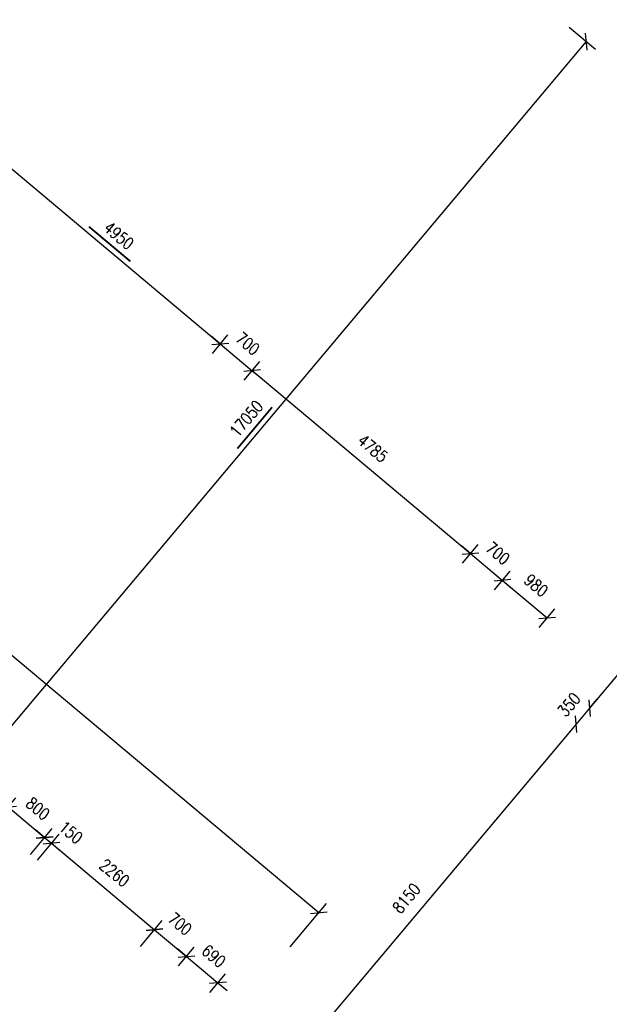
# Model space of a CAD drawing. Header units: millimetres. Extents: x 833220848 to 834439174, y 817676276 to 818025844.
# Tile 10 of 33: x 834235438 to 834245341, y 817794603 to 817811157. Entities that reach past the tile are written whole.
import ezdxf

# ---------------------------------------------------------------- set-up
doc = ezdxf.new("R2010")
doc.units = ezdxf.units.MM
doc.header["$LTSCALE"] = 1000
doc.header["$MEASUREMENT"] = 0
doc.layers.add('_BD Amendment C Changes', color=10, linetype='Continuous')
doc.layers.add('VPA031_Dimension 1F', color=6, linetype='Continuous', lineweight=13)
doc.styles.add('RLP-SIMPLEX', font='SIMPLEX.shx', dxfattribs={"width": 0.8})
doc.dimstyles.new('VP-SIMPLEX_D200', dxfattribs={"dimscale": 200, "dimtxt": 1, "dimasz": 1, "dimexe": 1, "dimexo": 1, "dimgap": 1, "dimtad": 1, "dimdec": 1, "dimdsep": 46, "dimtxsty": 'RLP-SIMPLEX', "dimblk": 'OBLIQUE', "dimcen": 1, "dimclrd": 1, "dimclre": 1, "dimclrt": 256, "dimadec": 1, "dimazin": 2, "dimtfac": 1, "dimtdec": 1, "dimtix": 1, "dimtmove": 2, "dimatfit": 1, "dimfxl": 0, "dimtolj": 1, "dimtzin": 0, "dimarcsym": 0})

# ---------------------------------------------------------------- blocks, each defined once
blk = doc.blocks.new('_Oblique')
at = {"color": 0, "linetype": 'ByBlock', "lineweight": -2}
blk.add_line((-0.5, -0.5), (0.5, 0.5), dxfattribs=at)
blk = doc.blocks.new('*D61')
at = {"layer": 'VPA031_Dimension 1F', "color": 1, "lineweight": -2}
for p, q in [((834244667, 817811029), (834245108, 817810659)), ((834233995, 817797726), (834244955, 817810787)), ((834233708, 817797968), (834234148, 817797598))]:
    blk.add_line(p, q, dxfattribs=at)
at = {"layer": 'VPA031_Dimension 1F', "color": 1, "lineweight": -2, "xscale": 200, "yscale": 200, "zscale": 200}
for p, rotation in [((834244955, 817810787), 49.99999990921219), ((834233995, 817797726), 229.9999999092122)]:
    blk.add_blockref('_Oblique', p, dxfattribs=dict(at, rotation=rotation))
at = {"layer": 'VPA031_Dimension 1F', "color": 6, "insert": (834239245, 817804450), "char_height": 200, "attachment_point": 5, "rotation": 50, "style": 'RLP-SIMPLEX'}
blk.add_mtext('\\A1;17050', dxfattribs=at)
blk = doc.blocks.new('*D117')
at = {"layer": 'VPA031_Dimension 1F', "color": 1, "lineweight": -2}
for p, q in [((834235735, 817797027), (834236101, 817797463)), ((834235972, 817797310), (834237703, 817795857)), ((834237466, 817795575), (834237832, 817796010))]:
    blk.add_line(p, q, dxfattribs=at)
at = {"layer": 'VPA031_Dimension 1F', "color": 1, "lineweight": -2, "xscale": 200, "yscale": 200, "zscale": 200}
for p, rotation in [((834235972, 817797310), 140.000000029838), ((834237703, 817795857), 320.000000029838)]:
    blk.add_blockref('_Oblique', p, dxfattribs=dict(at, rotation=rotation))
at = {"layer": 'VPA031_Dimension 1F', "color": 6, "insert": (834237031, 817796813), "char_height": 200, "attachment_point": 5, "rotation": 320, "style": 'RLP-SIMPLEX'}
blk.add_mtext('\\A1;2260', dxfattribs=at)
blk = doc.blocks.new('*D118')
at = {"layer": 'VPA031_Dimension 1F', "color": 1, "lineweight": -2}
for p, q in [((834235007, 817797638), (834235373, 817798074)), ((834235244, 817797921), (834235091, 817798049)), ((834235244, 817797921), (834235857, 817797406)), ((834235620, 817797124), (834235986, 817797560)), ((834235857, 817797406), (834236010, 817797278))]:
    blk.add_line(p, q, dxfattribs=at)
at = {"layer": 'VPA031_Dimension 1F', "color": 1, "lineweight": -2, "xscale": 200, "yscale": 200, "zscale": 200}
for p, rotation in [((834235244, 817797921), 320.0000000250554), ((834235857, 817797406), 140.0000000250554)]:
    blk.add_blockref('_Oblique', p, dxfattribs=dict(at, rotation=rotation))
at = {"layer": 'VPA031_Dimension 1F', "color": 6, "insert": (834235744, 817797893), "char_height": 200, "attachment_point": 5, "rotation": 320, "style": 'RLP-SIMPLEX'}
blk.add_mtext('\\A1;800', dxfattribs=at)
blk = doc.blocks.new('*D128')
at = {"layer": 'VPA031_Dimension 1F', "color": 1, "lineweight": -2}
for p, q in [((834235620, 817797124), (834235986, 817797560)), ((834235857, 817797406), (834235704, 817797535)), ((834235735, 817797027), (834236101, 817797463)), ((834235857, 817797406), (834235972, 817797310)), ((834235972, 817797310), (834236125, 817797181))]:
    blk.add_line(p, q, dxfattribs=at)
at = {"layer": 'VPA031_Dimension 1F', "color": 1, "lineweight": -2, "xscale": 200, "yscale": 200, "zscale": 200}
for p, rotation in [((834235857, 817797406), 320.0000008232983), ((834235972, 817797310), 140.0000008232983)]:
    blk.add_blockref('_Oblique', p, dxfattribs=dict(at, rotation=rotation))
at = {"layer": 'VPA031_Dimension 1F', "color": 6, "insert": (834236297, 817797495), "char_height": 200, "attachment_point": 5, "rotation": 320, "style": 'RLP-SIMPLEX'}
blk.add_mtext('\\A1;150', dxfattribs=at)
blk = doc.blocks.new('*D193')
at = {"layer": 'VPA031_Dimension 1F', "color": 1, "lineweight": -2, "ltscale": 500}
for p, q in [((834225586, 817807646), (834226198, 817808375)), ((834226069, 817808222), (834240463, 817796144)), ((834239980, 817795568), (834240592, 817796297))]:
    blk.add_line(p, q, dxfattribs=at)
at = {"layer": 'VPA031_Dimension 1F', "color": 1, "lineweight": -2, "ltscale": 500, "xscale": 200, "yscale": 200, "zscale": 200}
for p, rotation in [((834226069, 817808222), 139.9999999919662), ((834240463, 817796144), 319.9999999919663)]:
    blk.add_blockref('_Oblique', p, dxfattribs=dict(at, rotation=rotation))
at = {"layer": 'VPA031_Dimension 1F', "ltscale": 500, "insert": (834233459, 817802413), "char_height": 200, "attachment_point": 5, "rotation": 320, "style": 'RLP-SIMPLEX'}
blk.add_mtext('\\A1;18790', dxfattribs=at)
blk = doc.blocks.new('*D213')
at = {"layer": 'VPA031_Dimension 1F', "color": 1, "lineweight": -2, "ltscale": 500}
for p, q in [((834244629, 817799442), (834244629, 817799442)), ((834244783, 817799314), (834239544, 817793070)), ((834239391, 817793199), (834239391, 817793199))]:
    blk.add_line(p, q, dxfattribs=at)
at = {"layer": 'VPA031_Dimension 1F', "color": 1, "lineweight": -2, "ltscale": 500, "xscale": 200, "yscale": 200, "zscale": 200}
for p, rotation in [((834244783, 817799314), 50.0000000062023), ((834239544, 817793070), 230.0000000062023)]:
    blk.add_blockref('_Oblique', p, dxfattribs=dict(at, rotation=rotation))
at = {"layer": 'VPA031_Dimension 1F', "ltscale": 500, "insert": (834241934, 817796385), "char_height": 200, "attachment_point": 5, "rotation": 50, "style": 'RLP-SIMPLEX'}
blk.add_mtext('\\A1;8150', dxfattribs=at)
blk = doc.blocks.new('*D214')
at = {"layer": 'VPA031_Dimension 1F', "color": 1, "lineweight": -2, "ltscale": 500}
for p, q in [((834245008, 817799582), (834245136, 817799735)), ((834245008, 817799582), (834244783, 817799314)), ((834244854, 817799710), (834244854, 817799710)), ((834244629, 817799442), (834244629, 817799442)), ((834244783, 817799314), (834244654, 817799160))]:
    blk.add_line(p, q, dxfattribs=at)
at = {"layer": 'VPA031_Dimension 1F', "color": 1, "lineweight": -2, "ltscale": 500, "xscale": 200, "yscale": 200, "zscale": 200}
for p, rotation in [((834245008, 817799582), 229.9999999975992), ((834244783, 817799314), 49.99999999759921)]:
    blk.add_blockref('_Oblique', p, dxfattribs=dict(at, rotation=rotation))
at = {"layer": 'VPA031_Dimension 1F', "ltscale": 500, "insert": (834244665, 817799640), "char_height": 200, "attachment_point": 5, "rotation": 50, "style": 'RLP-SIMPLEX'}
blk.add_mtext('\\A1;350', dxfattribs=at)
blk = doc.blocks.new('*D215')
at = {"layer": 'VPA031_Dimension 1F', "color": 1, "lineweight": -2, "ltscale": 500}
for p, q in [((834248776, 817804383), (834248776, 817804383)), ((834248929, 817804255), (834245008, 817799582)), ((834244854, 817799710), (834244854, 817799710))]:
    blk.add_line(p, q, dxfattribs=at)
at = {"layer": 'VPA031_Dimension 1F', "color": 1, "lineweight": -2, "ltscale": 500, "xscale": 200, "yscale": 200, "zscale": 200}
for p, rotation in [((834248929, 817804255), 49.99999999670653), ((834245008, 817799582), 229.9999999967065)]:
    blk.add_blockref('_Oblique', p, dxfattribs=dict(at, rotation=rotation))
at = {"layer": 'VPA031_Dimension 1F', "ltscale": 500, "insert": (834246738, 817802111), "char_height": 200, "attachment_point": 5, "rotation": 50, "style": 'RLP-SIMPLEX'}
blk.add_mtext('\\A1;6100', dxfattribs=at)
blk = doc.blocks.new('*D220')
at = {"layer": 'VPA031_Dimension 1F', "color": 1, "lineweight": -2}
for p, q in [((834243009, 817802181), (834242856, 817802309)), ((834242875, 817802021), (834243138, 817802334)), ((834243009, 817802181), (834243546, 817801731)), ((834243412, 817801571), (834243674, 817801884)), ((834243546, 817801731), (834243699, 817801602))]:
    blk.add_line(p, q, dxfattribs=at)
at = {"layer": 'VPA031_Dimension 1F', "color": 1, "lineweight": -2, "xscale": 200, "yscale": 200, "zscale": 200}
for p, rotation in [((834243009, 817802181), 319.9997102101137), ((834243546, 817801731), 139.9997102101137)]:
    blk.add_blockref('_Oblique', p, dxfattribs=dict(at, rotation=rotation))
at = {"layer": 'VPA031_Dimension 1F', "color": 6, "insert": (834243470, 817802186), "char_height": 200, "attachment_point": 5, "rotation": 319.9997, "style": 'RLP-SIMPLEX'}
blk.add_mtext('\\A1;700', dxfattribs=at)
blk = doc.blocks.new('*D221')
at = {"layer": 'VPA031_Dimension 1F', "color": 1, "lineweight": -2}
for p, q in [((834243412, 817801571), (834243674, 817801884)), ((834243546, 817801731), (834244296, 817801101)), ((834244162, 817800941), (834244425, 817801254))]:
    blk.add_line(p, q, dxfattribs=at)
at = {"layer": 'VPA031_Dimension 1F', "color": 1, "lineweight": -2, "xscale": 200, "yscale": 200, "zscale": 200}
for p, rotation in [((834243546, 817801731), 139.9997928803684), ((834244296, 817801101), 319.9997928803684)]:
    blk.add_blockref('_Oblique', p, dxfattribs=dict(at, rotation=rotation))
at = {"layer": 'VPA031_Dimension 1F', "color": 6, "insert": (834244114, 817801646), "char_height": 200, "attachment_point": 5, "rotation": 319.9998, "style": 'RLP-SIMPLEX'}
blk.add_mtext('\\A1;980', dxfattribs=at)
blk = doc.blocks.new('*D222')
at = {"layer": 'VPA031_Dimension 1F', "color": 1, "lineweight": -2}
for p, q in [((834239210, 817805097), (834239472, 817805410)), ((834239344, 817805257), (834243009, 817802181)), ((834242875, 817802021), (834243138, 817802334))]:
    blk.add_line(p, q, dxfattribs=at)
at = {"layer": 'VPA031_Dimension 1F', "color": 1, "lineweight": -2, "xscale": 200, "yscale": 200, "zscale": 200}
for p, rotation in [((834239344, 817805257), 139.9999575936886), ((834243009, 817802181), 319.9999575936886)]:
    blk.add_blockref('_Oblique', p, dxfattribs=dict(at, rotation=rotation))
at = {"layer": 'VPA031_Dimension 1F', "color": 6, "insert": (834241369, 817803948), "char_height": 200, "attachment_point": 5, "rotation": 320, "style": 'RLP-SIMPLEX'}
blk.add_mtext('\\A1;4785', dxfattribs=at)
blk = doc.blocks.new('*D223')
at = {"layer": 'VPA031_Dimension 1F', "color": 1, "lineweight": -2}
for p, q in [((834238674, 817805547), (834238936, 817805860)), ((834238808, 817805706), (834238654, 817805835)), ((834238808, 817805706), (834239344, 817805256)), ((834239210, 817805097), (834239472, 817805410)), ((834239344, 817805256), (834239497, 817805128))]:
    blk.add_line(p, q, dxfattribs=at)
at = {"layer": 'VPA031_Dimension 1F', "color": 1, "lineweight": -2, "xscale": 200, "yscale": 200, "zscale": 200}
for p, rotation in [((834238808, 817805706), 319.9997104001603), ((834239344, 817805256), 139.9997104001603)]:
    blk.add_blockref('_Oblique', p, dxfattribs=dict(at, rotation=rotation))
at = {"layer": 'VPA031_Dimension 1F', "color": 6, "insert": (834239269, 817805711), "char_height": 200, "attachment_point": 5, "rotation": 319.9997, "style": 'RLP-SIMPLEX'}
blk.add_mtext('\\A1;700', dxfattribs=at)
blk = doc.blocks.new('*D224')
at = {"layer": 'VPA031_Dimension 1F', "color": 1, "lineweight": -2}
for p, q in [((834234882, 817808729), (834235144, 817809041)), ((834235016, 817808888), (834238808, 817805706)), ((834238674, 817805547), (834238936, 817805860))]:
    blk.add_line(p, q, dxfattribs=at)
at = {"layer": 'VPA031_Dimension 1F', "color": 1, "lineweight": -2, "xscale": 200, "yscale": 200, "zscale": 200}
for p, rotation in [((834235016, 817808888), 139.9999590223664), ((834238808, 817805706), 319.9999590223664)]:
    blk.add_blockref('_Oblique', p, dxfattribs=dict(at, rotation=rotation))
at = {"layer": 'VPA031_Dimension 1F', "color": 6, "insert": (834237104, 817807527), "char_height": 200, "attachment_point": 5, "rotation": 320, "style": 'RLP-SIMPLEX'}
blk.add_mtext('\\A1;4950', dxfattribs=at)
blk = doc.blocks.new('*D241')
at = {"layer": 'VPA031_Dimension 1F', "color": 1, "lineweight": -2}
for p, q in [((834237569, 817795698), (834237832, 817796010)), ((834237703, 817795857), (834238240, 817795407)), ((834238106, 817795248), (834238368, 817795561))]:
    blk.add_line(p, q, dxfattribs=at)
at = {"layer": 'VPA031_Dimension 1F', "color": 1, "lineweight": -2, "xscale": 200, "yscale": 200, "zscale": 200}
for p, rotation in [((834237703, 817795857), 139.9997102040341), ((834238240, 817795407), 319.999710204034)]:
    blk.add_blockref('_Oblique', p, dxfattribs=dict(at, rotation=rotation))
at = {"layer": 'VPA031_Dimension 1F', "color": 6, "insert": (834238131, 817795955), "char_height": 200, "attachment_point": 5, "rotation": 319.9997, "style": 'RLP-SIMPLEX'}
blk.add_mtext('\\A1;700', dxfattribs=at)
blk = doc.blocks.new('*D242')
at = {"layer": 'VPA031_Dimension 1F', "color": 1, "lineweight": -2}
for p, q in [((834238240, 817795407), (834238086, 817795536)), ((834238106, 817795248), (834238368, 817795561)), ((834238240, 817795407), (834238768, 817794964)), ((834238634, 817794804), (834238897, 817795117)), ((834238768, 817794964), (834238921, 817794835))]:
    blk.add_line(p, q, dxfattribs=at)
at = {"layer": 'VPA031_Dimension 1F', "color": 1, "lineweight": -2, "xscale": 200, "yscale": 200, "zscale": 200}
for p, rotation in [((834238240, 817795407), 319.9997060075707), ((834238768, 817794964), 139.9997060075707)]:
    blk.add_blockref('_Oblique', p, dxfattribs=dict(at, rotation=rotation))
at = {"layer": 'VPA031_Dimension 1F', "color": 6, "insert": (834238697, 817795415), "char_height": 200, "attachment_point": 5, "rotation": 319.9997, "style": 'RLP-SIMPLEX'}
blk.add_mtext('\\A1;690', dxfattribs=at)

msp = doc.modelspace()

# ---------------------------------------------------------------- linework, layer by layer
at = {"layer": '_BD Amendment C Changes', "ltscale": 500, "const_width": 30}
for points in [[(834236600.39, 817807678.45), (834237297.36, 817807093.62)], [(834239093.77, 817803945.65), (834239678.59, 817804642.62)]]:
    msp.add_lwpolyline(points, dxfattribs=at)

# ---------------------------------------------------------------- dimensions: what is measured, and where the dimension line sits
at = {"layer": 'VPA031_Dimension 1F'}
for p1, p2, distance, picture, middle in [((834233554.51, 817798096.07), (834244514.04, 817811157.13), -575.15, '*D61', (834239245.05, 817804449.74)), ((834234753.17, 817808575.41), (834238545.09, 817805393.61), 408.38, '*D224', (834237104.47, 817807527.17)), ((834238545.09, 817805393.61), (834239081.32, 817804943.66), 408.38, '*D223', (834239268.55, 817805711.29)), ((834239081.32, 817804943.66), (834242746.84, 817801867.92), 408.38, '*D222', (834241369.42, 817803948.45)), ((834242746.84, 817801867.92), (834243283.07, 817801417.97), 408.38, '*D220', (834243470.3, 817802185.6)), ((834243283.07, 817801417.97), (834244033.79, 817800788.03), 408.38, '*D221', (834244113.77, 817801645.65)), ((834234878.72, 817797484.93), (834235491.55, 817796970.7), 568.75, '*D118', (834235743.55, 817797893.31)), ((834235606.46, 817796874.28), (834237337.72, 817795421.58), 568.75, '*D117', (834237030.51, 817796813.43)), ((834237977.03, 817795094.47), (834238505.6, 817794650.95), 408.38, '*D242', (834238696.65, 817795415.36))]:
    dim = msp.add_aligned_dim(p1=p1, p2=p2, distance=distance, dimstyle='VP-SIMPLEX_D200', override={"dimclrt": 6}, dxfattribs=at)
    dim.commit()
    dim.dimension.update_dxf_attribs({"geometry": picture, "text_midpoint": middle})
at = {"layer": 'VPA031_Dimension 1F', "ltscale": 500}
for p1, p2, distance, picture, middle in [((834225457.35, 817807492.61), (834239851.33, 817795414.63), 951.77, '*D193', (834233458.96, 817802412.54)), ((834248928.71, 817804254.57), (834245007.68, 817799581.67), 0, '*D215', (834246738.38, 817802110.96)), ((834245007.68, 817799581.67), (834244782.71, 817799313.56), 0, '*D214', (834244665.38, 817799640.45)), ((834244782.71, 817799313.56), (834239543.99, 817793070.3), 0, '*D213', (834241933.54, 817796384.76))]:
    dim = msp.add_aligned_dim(p1=p1, p2=p2, distance=distance, dimstyle='VP-SIMPLEX_D200', dxfattribs=at)
    dim.commit()
    dim.dimension.update_dxf_attribs({"geometry": picture, "text_midpoint": middle})
at = {"layer": 'VPA031_Dimension 1F'}
for base, p1, p2, angle, picture, middle in [((834235972.04, 817797309.97), (834235491.55, 817796970.7), (834235606.46, 817796874.28), 320.000001, '*D128', (834236296.6, 817797494.52)), ((834238239.53, 817795407.31), (834237440.8, 817795544.43), (834237977.03, 817795094.47), 319.99971, '*D241', (834238131.4, 817795954.94))]:
    dim = msp.add_linear_dim(base=base, p1=p1, p2=p2, angle=angle, dimstyle='VP-SIMPLEX_D200', override={"dimclrt": 6}, dxfattribs=at)
    dim.commit()
    dim.dimension.update_dxf_attribs({"geometry": picture, "text_midpoint": middle, "dimtype": 161})

doc.saveas('drawing.dxf')
